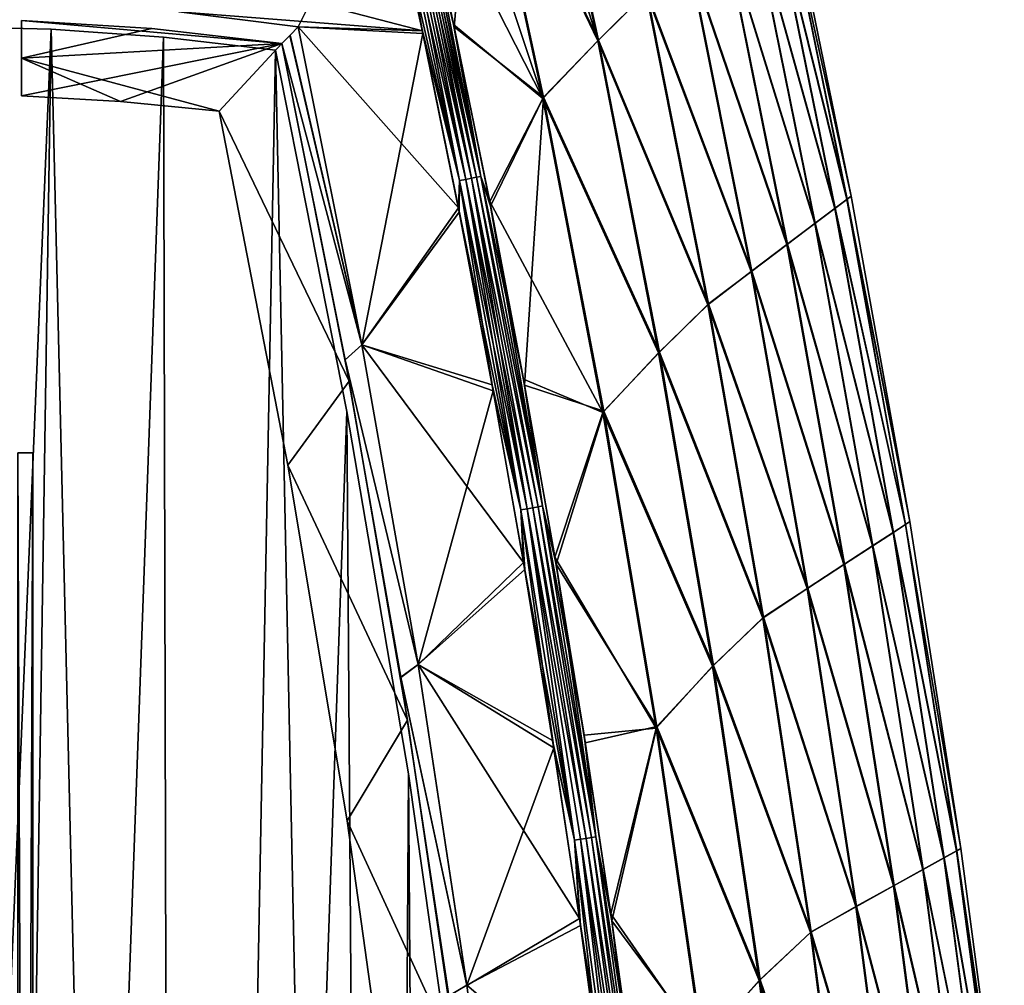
# Model space of a CAD drawing. Header units: millimetres. Extents: x -101 to 102, y -40 to 284.
# Tile 175 of 183: x 67 to 93, y 185 to 210. Entities that reach past the tile are written whole.
import ezdxf

# ---------------------------------------------------------------- set-up
doc = ezdxf.new("R2010")
doc.units = ezdxf.units.MM
doc.header["$LTSCALE"] = 65.185185
for name, color, linetype in [('12', 7, 'CONTINUOUS'), ('13', 7, 'CONTINUOUS'), ('14', 7, 'CONTINUOUS'), ('25', 7, 'CONTINUOUS'), ('35', 7, 'CONTINUOUS'), ('36', 7, 'CONTINUOUS'), ('38', 7, 'CONTINUOUS'), ('39', 7, 'CONTINUOUS'), ('42', 7, 'CONTINUOUS'), ('44', 7, 'CONTINUOUS'), ('45', 7, 'CONTINUOUS'), ('46', 7, 'CONTINUOUS'), ('79', 7, 'CONTINUOUS')]:
    doc.layers.add(name, color=color, linetype=linetype)

msp = doc.modelspace()

# ---------------------------------------------------------------- linework, layer by layer
at = {"layer": '12', "color": 7, "linetype": 'Continuous'}
for points in [[(67.109, 97, 34.969), (67.5, 97, 35), (67.109, 199, 34.969), (67.109, 97, 34.969)], [(67.109, 199, 34.969), (67.5, 97, 35), (67.5, 199, 35), (67.109, 199, 34.969)]]:
    msp.add_3dface(points, dxfattribs=at)
at = {"layer": '13', "color": 7, "linetype": 'Continuous'}
for points in [[(67.5, 199, -35), (67.5, 97, -35), (67.109, 97, -34.969), (67.5, 199, -35)], [(67.109, 199, -34.969), (67.5, 199, -35), (67.109, 97, -34.969), (67.109, 199, -34.969)]]:
    msp.add_3dface(points, dxfattribs=at)
at = {"layer": '14', "color": 7, "linetype": 'Continuous'}
for points in [[(65, 210.306, -36.5), (67.99, 210.236, -36.5), (65, 139.5, -36.5), (65, 210.306, -36.5)], [(67.99, 210.236, -36.5), (65.788, 67.222, -36.5), (65, 139.5, -36.5), (67.99, 210.236, -36.5)], [(70.973, 210.026, -36.5), (65.788, 67.222, -36.5), (67.99, 210.236, -36.5), (70.973, 210.026, -36.5)], [(71.316, 70.482, -36.5), (65.788, 67.222, -36.5), (70.973, 210.026, -36.5), (71.316, 70.482, -36.5)], [(73.943, 209.677, -36.5), (71.316, 70.482, -36.5), (70.973, 210.026, -36.5), (73.943, 209.677, -36.5)], [(75.834, 200.102, -36.5), (71.316, 70.482, -36.5), (73.943, 209.677, -36.5), (75.834, 200.102, -36.5)], [(76.724, 73.945, -36.5), (71.316, 70.482, -36.5), (75.834, 200.102, -36.5), (76.724, 73.945, -36.5)], [(77.466, 190.489, -36.5), (76.724, 73.945, -36.5), (75.834, 200.102, -36.5), (77.466, 190.489, -36.5)], [(78.221, 83.589, -36.5), (76.724, 73.945, -36.5), (77.466, 190.489, -36.5), (78.221, 83.589, -36.5)], [(78.84, 180.835, -36.5), (78.221, 83.589, -36.5), (77.466, 190.489, -36.5), (78.84, 180.835, -36.5)]]:
    msp.add_3dface(points, dxfattribs=at)
at = {"layer": '25', "color": 7, "linetype": 'Continuous'}
for points in [[(82.508, 209.947, 28.411), (80.694, 218.182, 28.432), (79.257, 216.718, 32.214), (82.508, 209.947, 28.411)], [(80.676, 218.165, -28.483), (82.485, 209.93, -28.473), (80.104, 217.585, -30.054), (80.676, 218.165, -28.483)], [(80.676, 218.165, -28.483), (83.769, 211.201, -24.585), (82.485, 209.93, -28.473), (80.676, 218.165, -28.483)], [(80.694, 218.182, 28.432), (82.508, 209.947, 28.411), (83.788, 211.224, 24.522), (80.694, 218.182, 28.432)], [(80.104, 217.585, -30.054), (82.485, 209.93, -28.473), (79.334, 216.797, -32.026), (80.104, 217.585, -30.054)], [(82.485, 209.93, -28.473), (79.236, 216.697, -32.265), (79.334, 216.797, -32.026), (82.485, 209.93, -28.473)], [(77.644, 215.052, 35.892), (78.678, 210.296, 35.893), (79.257, 216.718, 32.214), (77.644, 215.052, 35.892)], [(79.236, 216.697, -32.265), (81.026, 208.401, -32.267), (78.514, 215.953, -33.972), (79.236, 216.697, -32.265)], [(79.257, 216.718, 32.214), (78.678, 210.296, 35.893), (81.05, 208.431, 32.207), (79.257, 216.718, 32.214)], [(81.026, 208.401, -32.267), (79.236, 216.697, -32.265), (82.485, 209.93, -28.473), (81.026, 208.401, -32.267)], [(82.508, 209.947, 28.411), (79.257, 216.718, 32.214), (81.05, 208.431, 32.207), (82.508, 209.947, 28.411)], [(78.514, 215.953, -33.972), (81.026, 208.401, -32.267), (77.644, 215.052, -35.892), (78.514, 215.953, -33.972)], [(77.644, 215.052, -35.892), (81.026, 208.401, -32.267), (78.664, 210.363, -35.893), (77.644, 215.052, -35.892)], [(87.344, 214.307, -4.205), (89.097, 205.723, -4.205), (87.033, 214.041, -8.362), (87.344, 214.307, -4.205)], [(89.1, 205.729, 4.138), (87.346, 214.313, 4.138), (87.04, 214.046, 8.296), (89.1, 205.729, 4.138)], [(87.447, 214.403, -0.033), (89.204, 205.809, -0.033), (87.344, 214.307, -4.205), (87.447, 214.403, -0.033)], [(87.344, 214.307, -4.205), (89.204, 205.809, -0.033), (89.097, 205.723, -4.205), (87.344, 214.307, -4.205)], [(87.447, 214.403, -0.033), (87.346, 214.313, 4.138), (89.204, 205.809, -0.033), (87.447, 214.403, -0.033)], [(87.346, 214.313, 4.138), (89.1, 205.729, 4.138), (89.204, 205.809, -0.033), (87.346, 214.313, 4.138)], [(87.033, 214.041, -8.362), (88.777, 205.484, -8.362), (86.52, 213.594, -12.492), (87.033, 214.041, -8.362)], [(87.04, 214.046, 8.296), (86.529, 213.603, 12.427), (88.784, 205.488, 8.296), (87.04, 214.046, 8.296)], [(87.033, 214.041, -8.362), (89.097, 205.723, -4.205), (88.777, 205.484, -8.362), (87.033, 214.041, -8.362)], [(89.1, 205.729, 4.138), (87.04, 214.046, 8.296), (88.784, 205.488, 8.296), (89.1, 205.729, 4.138)], [(86.52, 213.594, -12.492), (88.247, 205.082, -12.492), (85.802, 212.976, -16.582), (86.52, 213.594, -12.492)], [(86.529, 213.603, 12.427), (85.815, 212.985, 16.517), (88.257, 205.09, 12.427), (86.529, 213.603, 12.427)], [(86.52, 213.594, -12.492), (88.777, 205.484, -8.362), (88.247, 205.082, -12.492), (86.52, 213.594, -12.492)], [(86.529, 213.603, 12.427), (88.257, 205.09, 12.427), (88.784, 205.488, 8.296), (86.529, 213.603, 12.427)], [(85.802, 212.976, -16.582), (87.506, 204.526, -16.582), (84.883, 212.183, -20.617), (85.802, 212.976, -16.582)], [(85.815, 212.985, 16.517), (84.901, 212.189, 20.553), (87.52, 204.534, 16.517), (85.815, 212.985, 16.517)], [(85.802, 212.976, -16.582), (88.247, 205.082, -12.492), (87.506, 204.526, -16.582), (85.802, 212.976, -16.582)], [(85.815, 212.985, 16.517), (87.52, 204.534, 16.517), (88.257, 205.09, 12.427), (85.815, 212.985, 16.517)], [(83.769, 211.201, -24.585), (84.883, 212.183, -20.617), (86.558, 203.813, -20.617), (83.769, 211.201, -24.585)], [(84.901, 212.189, 20.553), (83.788, 211.224, 24.522), (86.577, 203.818, 20.553), (84.901, 212.189, 20.553)], [(84.883, 212.183, -20.617), (87.506, 204.526, -16.582), (86.558, 203.813, -20.617), (84.883, 212.183, -20.617)], [(84.901, 212.189, 20.553), (86.577, 203.818, 20.553), (87.52, 204.534, 16.517), (84.901, 212.189, 20.553)], [(83.769, 211.201, -24.585), (85.409, 202.929, -24.585), (82.485, 209.93, -28.473), (83.769, 211.201, -24.585)], [(83.788, 211.224, 24.522), (82.508, 209.947, 28.411), (85.428, 202.95, 24.522), (83.788, 211.224, 24.522)], [(85.409, 202.929, -24.585), (83.769, 211.201, -24.585), (86.558, 203.813, -20.617), (85.409, 202.929, -24.585)], [(83.788, 211.224, 24.522), (85.428, 202.95, 24.522), (86.577, 203.818, 20.553), (83.788, 211.224, 24.522)], [(78.664, 210.363, -35.893), (81.026, 208.401, -32.267), (79.621, 205.664, -35.893), (78.664, 210.363, -35.893)], [(78.678, 210.296, 35.893), (79.645, 205.544, 35.893), (81.05, 208.431, 32.207), (78.678, 210.296, 35.893)], [(81.026, 208.401, -32.267), (82.485, 209.93, -28.473), (84.102, 201.656, -28.473), (81.026, 208.401, -32.267)], [(84.125, 201.672, 28.411), (82.508, 209.947, 28.411), (81.05, 208.431, 32.207), (84.125, 201.672, 28.411)], [(82.485, 209.93, -28.473), (85.409, 202.929, -24.585), (84.102, 201.656, -28.473), (82.485, 209.93, -28.473)], [(82.508, 209.947, 28.411), (84.125, 201.672, 28.411), (85.428, 202.95, 24.522), (82.508, 209.947, 28.411)], [(79.645, 205.544, 35.893), (80.547, 200.795, 35.893), (81.05, 208.431, 32.207), (79.645, 205.544, 35.893)], [(81.05, 208.431, 32.207), (80.547, 200.795, 35.893), (82.649, 200.104, 32.207), (81.05, 208.431, 32.207)], [(84.125, 201.672, 28.411), (81.05, 208.431, 32.207), (82.649, 200.104, 32.207), (84.125, 201.672, 28.411)], [(81.026, 208.401, -32.267), (82.625, 200.069, -32.267), (79.621, 205.664, -35.893), (81.026, 208.401, -32.267)], [(82.625, 200.069, -32.267), (81.026, 208.401, -32.267), (84.102, 201.656, -28.473), (82.625, 200.069, -32.267)], [(89.204, 205.809, -0.033), (90.76, 197.177, -0.033), (89.097, 205.723, -4.205), (89.204, 205.809, -0.033)], [(89.204, 205.809, -0.033), (89.1, 205.729, 4.138), (90.76, 197.177, -0.033), (89.204, 205.809, -0.033)], [(79.621, 205.664, -35.893), (82.625, 200.069, -32.267), (80.517, 200.955, -35.893), (79.621, 205.664, -35.893)], [(89.097, 205.723, -4.205), (90.65, 197.101, -4.205), (88.777, 205.484, -8.362), (89.097, 205.723, -4.205)], [(90.653, 197.106, 4.138), (89.1, 205.729, 4.138), (88.784, 205.488, 8.296), (90.653, 197.106, 4.138)], [(89.097, 205.723, -4.205), (90.76, 197.177, -0.033), (90.65, 197.101, -4.205), (89.097, 205.723, -4.205)], [(89.1, 205.729, 4.138), (90.653, 197.106, 4.138), (90.76, 197.177, -0.033), (89.1, 205.729, 4.138)], [(88.777, 205.484, -8.362), (90.322, 196.889, -8.362), (88.247, 205.082, -12.492), (88.777, 205.484, -8.362)], [(88.784, 205.488, 8.296), (88.257, 205.09, 12.427), (90.329, 196.893, 8.296), (88.784, 205.488, 8.296)], [(88.777, 205.484, -8.362), (90.65, 197.101, -4.205), (90.322, 196.889, -8.362), (88.777, 205.484, -8.362)], [(90.653, 197.106, 4.138), (88.784, 205.488, 8.296), (90.329, 196.893, 8.296), (90.653, 197.106, 4.138)], [(88.247, 205.082, -12.492), (89.777, 196.532, -12.492), (87.506, 204.526, -16.582), (88.247, 205.082, -12.492)], [(88.257, 205.09, 12.427), (87.52, 204.534, 16.517), (89.787, 196.539, 12.427), (88.257, 205.09, 12.427)], [(88.247, 205.082, -12.492), (90.322, 196.889, -8.362), (89.777, 196.532, -12.492), (88.247, 205.082, -12.492)], [(88.257, 205.09, 12.427), (89.787, 196.539, 12.427), (90.329, 196.893, 8.296), (88.257, 205.09, 12.427)], [(87.506, 204.526, -16.582), (89.016, 196.039, -16.582), (86.558, 203.813, -20.617), (87.506, 204.526, -16.582)], [(87.52, 204.534, 16.517), (86.577, 203.818, 20.553), (89.03, 196.046, 16.517), (87.52, 204.534, 16.517)], [(87.506, 204.526, -16.582), (89.777, 196.532, -12.492), (89.016, 196.039, -16.582), (87.506, 204.526, -16.582)], [(87.52, 204.534, 16.517), (89.03, 196.046, 16.517), (89.787, 196.539, 12.427), (87.52, 204.534, 16.517)], [(85.409, 202.929, -24.585), (86.558, 203.813, -20.617), (88.042, 195.407, -20.617), (85.409, 202.929, -24.585)], [(86.577, 203.818, 20.553), (85.428, 202.95, 24.522), (88.061, 195.411, 20.553), (86.577, 203.818, 20.553)], [(86.558, 203.813, -20.617), (89.016, 196.039, -16.582), (88.042, 195.407, -20.617), (86.558, 203.813, -20.617)], [(86.577, 203.818, 20.553), (88.061, 195.411, 20.553), (89.03, 196.046, 16.517), (86.577, 203.818, 20.553)], [(85.409, 202.929, -24.585), (86.861, 194.622, -24.585), (84.102, 201.656, -28.473), (85.409, 202.929, -24.585)], [(85.428, 202.95, 24.522), (84.125, 201.672, 28.411), (86.881, 194.641, 24.522), (85.428, 202.95, 24.522)], [(86.861, 194.622, -24.585), (85.409, 202.929, -24.585), (88.042, 195.407, -20.617), (86.861, 194.622, -24.585)], [(85.428, 202.95, 24.522), (86.881, 194.641, 24.522), (88.061, 195.411, 20.553), (85.428, 202.95, 24.522)], [(82.625, 200.069, -32.267), (84.102, 201.656, -28.473), (85.531, 193.349, -28.473), (82.625, 200.069, -32.267)], [(85.555, 193.363, 28.411), (84.125, 201.672, 28.411), (82.649, 200.104, 32.207), (85.555, 193.363, 28.411)], [(84.102, 201.656, -28.473), (86.861, 194.622, -24.585), (85.531, 193.349, -28.473), (84.102, 201.656, -28.473)], [(84.125, 201.672, 28.411), (85.555, 193.363, 28.411), (86.881, 194.641, 24.522), (84.125, 201.672, 28.411)], [(80.517, 200.955, -35.893), (82.625, 200.069, -32.267), (81.352, 196.237, -35.893), (80.517, 200.955, -35.893)], [(80.547, 200.795, 35.893), (81.383, 196.051, 35.893), (82.649, 200.104, 32.207), (80.547, 200.795, 35.893)], [(82.625, 200.069, -32.267), (84.033, 191.703, -32.267), (81.352, 196.237, -35.893), (82.625, 200.069, -32.267)], [(82.649, 200.104, 32.207), (81.383, 196.051, 35.893), (84.056, 191.743, 32.207), (82.649, 200.104, 32.207)], [(84.033, 191.703, -32.267), (82.625, 200.069, -32.267), (85.531, 193.349, -28.473), (84.033, 191.703, -32.267)], [(85.555, 193.363, 28.411), (82.649, 200.104, 32.207), (84.056, 191.743, 32.207), (85.555, 193.363, 28.411)], [(90.76, 197.177, -0.033), (92.116, 188.512, -0.033), (90.65, 197.101, -4.205), (90.76, 197.177, -0.033)], [(90.76, 197.177, -0.033), (90.653, 197.106, 4.138), (92.116, 188.512, -0.033), (90.76, 197.177, -0.033)], [(90.65, 197.101, -4.205), (92.003, 188.445, -4.205), (90.322, 196.889, -8.362), (90.65, 197.101, -4.205)], [(92.007, 188.449, 4.138), (90.653, 197.106, 4.138), (90.329, 196.893, 8.296), (92.007, 188.449, 4.138)], [(90.65, 197.101, -4.205), (92.116, 188.512, -0.033), (92.003, 188.445, -4.205), (90.65, 197.101, -4.205)], [(90.653, 197.106, 4.138), (92.007, 188.449, 4.138), (92.116, 188.512, -0.033), (90.653, 197.106, 4.138)], [(90.322, 196.889, -8.362), (91.667, 188.26, -8.362), (89.777, 196.532, -12.492), (90.322, 196.889, -8.362)], [(90.329, 196.893, 8.296), (89.787, 196.539, 12.427), (91.674, 188.263, 8.296), (90.329, 196.893, 8.296)], [(90.322, 196.889, -8.362), (92.003, 188.445, -4.205), (91.667, 188.26, -8.362), (90.322, 196.889, -8.362)], [(92.007, 188.449, 4.138), (90.329, 196.893, 8.296), (91.674, 188.263, 8.296), (92.007, 188.449, 4.138)], [(89.777, 196.532, -12.492), (91.109, 187.949, -12.492), (89.016, 196.039, -16.582), (89.777, 196.532, -12.492)], [(89.787, 196.539, 12.427), (89.03, 196.046, 16.517), (91.12, 187.955, 12.427), (89.787, 196.539, 12.427)], [(89.777, 196.532, -12.492), (91.667, 188.26, -8.362), (91.109, 187.949, -12.492), (89.777, 196.532, -12.492)], [(89.787, 196.539, 12.427), (91.12, 187.955, 12.427), (91.674, 188.263, 8.296), (89.787, 196.539, 12.427)], [(81.352, 196.237, -35.893), (84.033, 191.703, -32.267), (82.124, 191.512, -35.893), (81.352, 196.237, -35.893)], [(81.383, 196.051, 35.893), (82.155, 191.315, 35.893), (84.056, 191.743, 32.207), (81.383, 196.051, 35.893)], [(89.016, 196.039, -16.582), (90.331, 187.52, -16.582), (88.042, 195.407, -20.617), (89.016, 196.039, -16.582)], [(89.03, 196.046, 16.517), (88.061, 195.411, 20.553), (90.345, 187.526, 16.517), (89.03, 196.046, 16.517)], [(89.016, 196.039, -16.582), (91.109, 187.949, -12.492), (90.331, 187.52, -16.582), (89.016, 196.039, -16.582)], [(89.03, 196.046, 16.517), (90.345, 187.526, 16.517), (91.12, 187.955, 12.427), (89.03, 196.046, 16.517)], [(86.861, 194.622, -24.585), (88.042, 195.407, -20.617), (89.335, 186.969, -20.617), (86.861, 194.622, -24.585)], [(88.061, 195.411, 20.553), (86.881, 194.641, 24.522), (89.353, 186.972, 20.553), (88.061, 195.411, 20.553)], [(88.042, 195.407, -20.617), (90.331, 187.52, -16.582), (89.335, 186.969, -20.617), (88.042, 195.407, -20.617)], [(88.061, 195.411, 20.553), (89.353, 186.972, 20.553), (90.345, 187.526, 16.517), (88.061, 195.411, 20.553)], [(86.861, 194.622, -24.585), (88.126, 186.284, -24.585), (85.531, 193.349, -28.473), (86.861, 194.622, -24.585)], [(86.881, 194.641, 24.522), (85.555, 193.363, 28.411), (88.146, 186.301, 24.522), (86.881, 194.641, 24.522)], [(88.126, 186.284, -24.585), (86.861, 194.622, -24.585), (89.335, 186.969, -20.617), (88.126, 186.284, -24.585)], [(86.881, 194.641, 24.522), (88.146, 186.301, 24.522), (89.353, 186.972, 20.553), (86.881, 194.641, 24.522)], [(84.033, 191.703, -32.267), (85.531, 193.349, -28.473), (86.771, 185.01, -28.473), (84.033, 191.703, -32.267)], [(86.795, 185.024, 28.411), (85.555, 193.363, 28.411), (84.056, 191.743, 32.207), (86.795, 185.024, 28.411)], [(85.531, 193.349, -28.473), (88.126, 186.284, -24.585), (86.771, 185.01, -28.473), (85.531, 193.349, -28.473)], [(85.555, 193.363, 28.411), (86.795, 185.024, 28.411), (88.146, 186.301, 24.522), (85.555, 193.363, 28.411)], [(82.124, 191.512, -35.893), (84.033, 191.703, -32.267), (82.835, 186.777, -35.894), (82.124, 191.512, -35.893)], [(82.155, 191.315, 35.893), (82.861, 186.592, 35.894), (84.056, 191.743, 32.207), (82.155, 191.315, 35.893)], [(84.033, 191.703, -32.267), (85.248, 183.306, -32.267), (82.835, 186.777, -35.894), (84.033, 191.703, -32.267)], [(84.056, 191.743, 32.207), (82.861, 186.592, 35.894), (85.272, 183.352, 32.207), (84.056, 191.743, 32.207)], [(85.248, 183.306, -32.267), (84.033, 191.703, -32.267), (86.771, 185.01, -28.473), (85.248, 183.306, -32.267)], [(86.795, 185.024, 28.411), (84.056, 191.743, 32.207), (85.272, 183.352, 32.207), (86.795, 185.024, 28.411)], [(92.003, 188.445, -4.205), (93.155, 179.759, -4.205), (91.667, 188.26, -8.362), (92.003, 188.445, -4.205)], [(93.158, 179.763, 4.138), (92.007, 188.449, 4.138), (91.674, 188.263, 8.296), (93.158, 179.763, 4.138)], [(92.116, 188.512, -0.033), (93.27, 179.817, -0.033), (92.003, 188.445, -4.205), (92.116, 188.512, -0.033)], [(92.003, 188.445, -4.205), (93.27, 179.817, -0.033), (93.155, 179.759, -4.205), (92.003, 188.445, -4.205)], [(92.116, 188.512, -0.033), (92.007, 188.449, 4.138), (93.27, 179.817, -0.033), (92.116, 188.512, -0.033)], [(92.007, 188.449, 4.138), (93.158, 179.763, 4.138), (93.27, 179.817, -0.033), (92.007, 188.449, 4.138)], [(91.667, 188.26, -8.362), (92.812, 179.603, -8.362), (91.109, 187.949, -12.492), (91.667, 188.26, -8.362)], [(91.674, 188.263, 8.296), (91.12, 187.955, 12.427), (92.819, 179.605, 8.296), (91.674, 188.263, 8.296)], [(91.667, 188.26, -8.362), (93.155, 179.759, -4.205), (92.812, 179.603, -8.362), (91.667, 188.26, -8.362)], [(93.158, 179.763, 4.138), (91.674, 188.263, 8.296), (92.819, 179.605, 8.296), (93.158, 179.763, 4.138)], [(91.109, 187.949, -12.492), (92.243, 179.338, -12.492), (90.331, 187.52, -16.582), (91.109, 187.949, -12.492)], [(91.12, 187.955, 12.427), (90.345, 187.526, 16.517), (92.254, 179.343, 12.427), (91.12, 187.955, 12.427)], [(91.109, 187.949, -12.492), (92.812, 179.603, -8.362), (92.243, 179.338, -12.492), (91.109, 187.949, -12.492)], [(91.12, 187.955, 12.427), (92.254, 179.343, 12.427), (92.819, 179.605, 8.296), (91.12, 187.955, 12.427)], [(90.331, 187.52, -16.582), (91.449, 178.973, -16.582), (89.335, 186.969, -20.617), (90.331, 187.52, -16.582)], [(90.345, 187.526, 16.517), (89.353, 186.972, 20.553), (91.464, 178.978, 16.517), (90.345, 187.526, 16.517)], [(90.331, 187.52, -16.582), (92.243, 179.338, -12.492), (91.449, 178.973, -16.582), (90.331, 187.52, -16.582)], [(90.345, 187.526, 16.517), (91.464, 178.978, 16.517), (92.254, 179.343, 12.427), (90.345, 187.526, 16.517)], [(82.835, 186.777, -35.894), (85.248, 183.306, -32.267), (83.484, 182.034, -35.894), (82.835, 186.777, -35.894)], [(88.126, 186.284, -24.585), (89.335, 186.969, -20.617), (90.434, 178.505, -20.617), (88.126, 186.284, -24.585)], [(89.353, 186.972, 20.553), (88.146, 186.301, 24.522), (90.453, 178.506, 20.553), (89.353, 186.972, 20.553)], [(89.335, 186.969, -20.617), (91.449, 178.973, -16.582), (90.434, 178.505, -20.617), (89.335, 186.969, -20.617)], [(89.353, 186.972, 20.553), (90.453, 178.506, 20.553), (91.464, 178.978, 16.517), (89.353, 186.972, 20.553)], [(82.861, 186.592, 35.894), (83.505, 181.874, 35.894), (85.272, 183.352, 32.207), (82.861, 186.592, 35.894)], [(88.126, 186.284, -24.585), (89.201, 177.921, -24.585), (86.771, 185.01, -28.473), (88.126, 186.284, -24.585)], [(88.146, 186.301, 24.522), (86.795, 185.024, 28.411), (89.222, 177.935, 24.522), (88.146, 186.301, 24.522)], [(89.201, 177.921, -24.585), (88.126, 186.284, -24.585), (90.434, 178.505, -20.617), (89.201, 177.921, -24.585)], [(88.146, 186.301, 24.522), (89.222, 177.935, 24.522), (90.453, 178.506, 20.553), (88.146, 186.301, 24.522)], [(85.248, 183.306, -32.267), (86.771, 185.01, -28.473), (87.821, 176.646, -28.473), (85.248, 183.306, -32.267)], [(87.846, 176.659, 28.411), (86.795, 185.024, 28.411), (85.272, 183.352, 32.207), (87.846, 176.659, 28.411)], [(86.771, 185.01, -28.473), (89.201, 177.921, -24.585), (87.821, 176.646, -28.473), (86.771, 185.01, -28.473)], [(86.795, 185.024, 28.411), (87.846, 176.659, 28.411), (89.222, 177.935, 24.522), (86.795, 185.024, 28.411)]]:
    msp.add_3dface(points, dxfattribs=at)
at = {"layer": '35', "color": 7, "linetype": 'Continuous'}
for points in [[(77.838, 210.189, -36.401), (65, 213.533, -36.718), (76.821, 214.867, -36.4), (77.838, 210.189, -36.401)], [(71.372, 210.695, -36.567), (65, 213.533, -36.718), (77.838, 210.189, -36.401), (71.372, 210.695, -36.567)], [(74.54, 210.302, -36.486), (71.372, 210.695, -36.567), (77.838, 210.189, -36.401), (74.54, 210.302, -36.486)], [(76.233, 201.865, -36.486), (74.54, 210.302, -36.486), (78.794, 205.5, -36.401), (76.233, 201.865, -36.486)], [(78.794, 205.5, -36.401), (74.54, 210.302, -36.486), (77.838, 210.189, -36.401), (78.794, 205.5, -36.401)], [(79.688, 200.801, -36.401), (76.233, 201.865, -36.486), (78.794, 205.5, -36.401), (79.688, 200.801, -36.401)], [(77.725, 193.389, -36.486), (76.233, 201.865, -36.486), (80.52, 196.094, -36.401), (77.725, 193.389, -36.486)], [(80.52, 196.094, -36.401), (76.233, 201.865, -36.486), (79.688, 200.801, -36.401), (80.52, 196.094, -36.401)], [(81.29, 191.378, -36.401), (77.725, 193.389, -36.486), (80.52, 196.094, -36.401), (81.29, 191.378, -36.401)], [(79.016, 184.88, -36.486), (77.725, 193.389, -36.486), (81.999, 186.653, -36.402), (79.016, 184.88, -36.486)], [(81.999, 186.653, -36.402), (77.725, 193.389, -36.486), (81.29, 191.378, -36.401), (81.999, 186.653, -36.402)], [(82.646, 181.92, -36.402), (79.016, 184.88, -36.486), (81.999, 186.653, -36.402), (82.646, 181.92, -36.402)]]:
    msp.add_3dface(points, dxfattribs=at)
at = {"layer": '36', "color": 7, "linetype": 'Continuous'}
for points in [[(74.54, 210.302, 36.486), (76.821, 214.867, 36.4), (71.372, 210.695, 36.567), (74.54, 210.302, 36.486)], [(77.85, 210.123, 36.401), (76.821, 214.867, 36.4), (74.54, 210.302, 36.486), (77.85, 210.123, 36.401)], [(76.233, 201.866, 36.486), (77.85, 210.123, 36.401), (74.54, 210.302, 36.486), (76.233, 201.866, 36.486)], [(78.814, 205.381, 36.401), (77.85, 210.123, 36.401), (76.233, 201.866, 36.486), (78.814, 205.381, 36.401)], [(79.715, 200.642, 36.401), (78.814, 205.381, 36.401), (76.233, 201.866, 36.486), (79.715, 200.642, 36.401)], [(77.725, 193.392, 36.486), (79.715, 200.642, 36.401), (76.233, 201.866, 36.486), (77.725, 193.392, 36.486)], [(80.551, 195.909, 36.401), (79.715, 200.642, 36.401), (77.725, 193.392, 36.486), (80.551, 195.909, 36.401)], [(81.322, 191.183, 36.401), (80.551, 195.909, 36.401), (77.725, 193.392, 36.486), (81.322, 191.183, 36.401)], [(79.016, 184.885, 36.486), (81.322, 191.183, 36.401), (77.725, 193.392, 36.486), (79.016, 184.885, 36.486)], [(82.027, 186.471, 36.402), (81.322, 191.183, 36.401), (79.016, 184.885, 36.486), (82.027, 186.471, 36.402)], [(82.668, 181.764, 36.402), (82.027, 186.471, 36.402), (79.016, 184.885, 36.486), (82.668, 181.764, 36.402)], [(80.106, 176.35, 36.486), (82.668, 181.764, 36.402), (79.016, 184.885, 36.486), (80.106, 176.35, 36.486)]]:
    msp.add_3dface(points, dxfattribs=at)
at = {"layer": '38', "color": 7, "linetype": 'Continuous'}
for points in [[(76.233, 201.866, 36.486), (74.54, 210.302, 36.486), (74.324, 210.071, 36.234), (76.233, 201.866, 36.486)], [(74.11, 209.855, 35.986), (76.233, 201.866, 36.486), (74.324, 210.071, 36.234), (74.11, 209.855, 35.986)], [(75.784, 201.472, 35.986), (76.233, 201.866, 36.486), (74.11, 209.855, 35.986), (75.784, 201.472, 35.986)], [(77.725, 193.392, 36.486), (76.233, 201.866, 36.486), (75.784, 201.472, 35.986), (77.725, 193.392, 36.486)], [(77.26, 193.051, 35.986), (77.725, 193.392, 36.486), (75.784, 201.472, 35.986), (77.26, 193.051, 35.986)], [(79.016, 184.885, 36.486), (77.725, 193.392, 36.486), (77.26, 193.051, 35.986), (79.016, 184.885, 36.486)], [(78.538, 184.599, 35.986), (79.016, 184.885, 36.486), (77.26, 193.051, 35.986), (78.538, 184.599, 35.986)], [(80.106, 176.35, 36.486), (79.016, 184.885, 36.486), (78.538, 184.599, 35.986), (80.106, 176.35, 36.486)]]:
    msp.add_3dface(points, dxfattribs=at)
at = {"layer": '39', "color": 7, "linetype": 'Continuous'}
for points in [[(74.54, 210.302, -36.486), (76.233, 201.865, -36.486), (74.326, 210.073, -36.236), (74.54, 210.302, -36.486)], [(76.233, 201.865, -36.486), (74.11, 209.855, -35.986), (74.326, 210.073, -36.236), (76.233, 201.865, -36.486)], [(74.11, 209.855, -35.986), (76.233, 201.865, -36.486), (75.784, 201.47, -35.986), (74.11, 209.855, -35.986)], [(76.233, 201.865, -36.486), (77.725, 193.389, -36.486), (75.784, 201.47, -35.986), (76.233, 201.865, -36.486)], [(75.784, 201.47, -35.986), (77.725, 193.389, -36.486), (77.26, 193.048, -35.986), (75.784, 201.47, -35.986)], [(77.725, 193.389, -36.486), (79.016, 184.88, -36.486), (77.26, 193.048, -35.986), (77.725, 193.389, -36.486)], [(77.26, 193.048, -35.986), (79.016, 184.88, -36.486), (78.538, 184.593, -35.986), (77.26, 193.048, -35.986)]]:
    msp.add_3dface(points, dxfattribs=at)
at = {"layer": '42', "color": 7, "linetype": 'Continuous'}
for points in [[(77.147, 214.94, -36.333), (78.986, 206.252, -36.334), (76.986, 214.904, -36.381), (77.147, 214.94, -36.333)], [(77.298, 214.974, -36.257), (79.137, 206.282, -36.258), (77.147, 214.94, -36.333), (77.298, 214.974, -36.257)], [(77.147, 214.94, -36.333), (79.137, 206.282, -36.258), (78.986, 206.252, -36.334), (77.147, 214.94, -36.333)], [(77.433, 215.005, -36.157), (79.273, 206.31, -36.157), (77.298, 214.974, -36.257), (77.433, 215.005, -36.157)], [(77.298, 214.974, -36.257), (79.273, 206.31, -36.157), (79.137, 206.282, -36.258), (77.298, 214.974, -36.257)], [(77.55, 215.031, -36.033), (79.39, 206.333, -36.034), (77.433, 215.005, -36.157), (77.55, 215.031, -36.033)], [(77.433, 215.005, -36.157), (79.39, 206.333, -36.034), (79.273, 206.31, -36.157), (77.433, 215.005, -36.157)], [(77.644, 215.052, -35.892), (78.664, 210.363, -35.893), (77.55, 215.031, -36.033), (77.644, 215.052, -35.892)], [(77.55, 215.031, -36.033), (78.664, 210.363, -35.893), (79.39, 206.333, -36.034), (77.55, 215.031, -36.033)], [(76.821, 214.867, -36.4), (76.986, 214.904, -36.381), (78.824, 206.22, -36.382), (76.821, 214.867, -36.4)], [(77.838, 210.189, -36.401), (76.821, 214.867, -36.4), (78.824, 206.22, -36.382), (77.838, 210.189, -36.401)], [(76.986, 214.904, -36.381), (78.986, 206.252, -36.334), (78.824, 206.22, -36.382), (76.986, 214.904, -36.381)], [(78.664, 210.363, -35.893), (79.621, 205.664, -35.893), (79.39, 206.333, -36.034), (78.664, 210.363, -35.893)], [(78.794, 205.5, -36.401), (77.838, 210.189, -36.401), (78.824, 206.22, -36.382), (78.794, 205.5, -36.401)], [(79.39, 206.333, -36.034), (81.02, 197.593, -36.035), (79.273, 206.31, -36.157), (79.39, 206.333, -36.034)], [(79.621, 205.664, -35.893), (80.517, 200.955, -35.893), (79.39, 206.333, -36.034), (79.621, 205.664, -35.893)], [(79.39, 206.333, -36.034), (80.517, 200.955, -35.893), (81.02, 197.593, -36.035), (79.39, 206.333, -36.034)], [(78.794, 205.5, -36.401), (78.824, 206.22, -36.382), (80.451, 197.493, -36.382), (78.794, 205.5, -36.401)], [(78.986, 206.252, -36.334), (80.614, 197.521, -36.334), (78.824, 206.22, -36.382), (78.986, 206.252, -36.334)], [(78.824, 206.22, -36.382), (80.614, 197.521, -36.334), (80.451, 197.493, -36.382), (78.824, 206.22, -36.382)], [(79.137, 206.282, -36.258), (80.766, 197.548, -36.258), (78.986, 206.252, -36.334), (79.137, 206.282, -36.258)], [(78.986, 206.252, -36.334), (80.766, 197.548, -36.258), (80.614, 197.521, -36.334), (78.986, 206.252, -36.334)], [(79.273, 206.31, -36.157), (80.902, 197.572, -36.158), (79.137, 206.282, -36.258), (79.273, 206.31, -36.157)], [(79.137, 206.282, -36.258), (80.902, 197.572, -36.158), (80.766, 197.548, -36.258), (79.137, 206.282, -36.258)], [(79.273, 206.31, -36.157), (81.02, 197.593, -36.035), (80.902, 197.572, -36.158), (79.273, 206.31, -36.157)], [(79.688, 200.801, -36.401), (78.794, 205.5, -36.401), (80.451, 197.493, -36.382), (79.688, 200.801, -36.401)], [(80.517, 200.955, -35.893), (81.352, 196.237, -35.893), (81.02, 197.593, -36.035), (80.517, 200.955, -35.893)], [(80.52, 196.094, -36.401), (79.688, 200.801, -36.401), (80.451, 197.493, -36.382), (80.52, 196.094, -36.401)], [(80.451, 197.493, -36.382), (80.614, 197.521, -36.334), (81.867, 188.73, -36.382), (80.451, 197.493, -36.382)], [(80.52, 196.094, -36.401), (80.451, 197.493, -36.382), (81.867, 188.73, -36.382), (80.52, 196.094, -36.401)], [(80.766, 197.548, -36.258), (82.183, 188.777, -36.259), (80.614, 197.521, -36.334), (80.766, 197.548, -36.258)], [(80.614, 197.521, -36.334), (82.183, 188.777, -36.259), (82.03, 188.754, -36.334), (80.614, 197.521, -36.334)], [(80.614, 197.521, -36.334), (82.03, 188.754, -36.334), (81.867, 188.73, -36.382), (80.614, 197.521, -36.334)], [(80.902, 197.572, -36.158), (82.32, 188.798, -36.158), (80.766, 197.548, -36.258), (80.902, 197.572, -36.158)], [(80.766, 197.548, -36.258), (82.32, 188.798, -36.158), (82.183, 188.777, -36.259), (80.766, 197.548, -36.258)], [(81.02, 197.593, -36.035), (82.439, 188.816, -36.035), (80.902, 197.572, -36.158), (81.02, 197.593, -36.035)], [(80.902, 197.572, -36.158), (82.439, 188.816, -36.035), (82.32, 188.798, -36.158), (80.902, 197.572, -36.158)], [(81.352, 196.237, -35.893), (82.124, 191.512, -35.893), (81.02, 197.593, -36.035), (81.352, 196.237, -35.893)], [(81.02, 197.593, -36.035), (82.124, 191.512, -35.893), (82.439, 188.816, -36.035), (81.02, 197.593, -36.035)], [(81.29, 191.378, -36.401), (80.52, 196.094, -36.401), (81.867, 188.73, -36.382), (81.29, 191.378, -36.401)], [(82.124, 191.512, -35.893), (82.835, 186.777, -35.894), (82.439, 188.816, -36.035), (82.124, 191.512, -35.893)], [(81.999, 186.653, -36.402), (81.29, 191.378, -36.401), (81.867, 188.73, -36.382), (81.999, 186.653, -36.402)], [(81.867, 188.73, -36.382), (82.03, 188.754, -36.334), (83.071, 179.935, -36.383), (81.867, 188.73, -36.382)], [(81.999, 186.653, -36.402), (81.867, 188.73, -36.382), (83.071, 179.935, -36.383), (81.999, 186.653, -36.402)], [(82.183, 188.777, -36.259), (83.388, 179.974, -36.259), (82.03, 188.754, -36.334), (82.183, 188.777, -36.259)], [(82.03, 188.754, -36.334), (83.388, 179.974, -36.259), (83.235, 179.955, -36.335), (82.03, 188.754, -36.334)], [(82.03, 188.754, -36.334), (83.235, 179.955, -36.335), (83.071, 179.935, -36.383), (82.03, 188.754, -36.334)], [(82.32, 188.798, -36.158), (83.526, 179.992, -36.158), (82.183, 188.777, -36.259), (82.32, 188.798, -36.158)], [(82.183, 188.777, -36.259), (83.526, 179.992, -36.158), (83.388, 179.974, -36.259), (82.183, 188.777, -36.259)], [(82.439, 188.816, -36.035), (83.644, 180.008, -36.035), (82.32, 188.798, -36.158), (82.439, 188.816, -36.035)], [(82.32, 188.798, -36.158), (83.644, 180.008, -36.035), (83.526, 179.992, -36.158), (82.32, 188.798, -36.158)], [(82.835, 186.777, -35.894), (83.484, 182.034, -35.894), (82.439, 188.816, -36.035), (82.835, 186.777, -35.894)], [(82.439, 188.816, -36.035), (83.484, 182.034, -35.894), (83.644, 180.008, -36.035), (82.439, 188.816, -36.035)], [(82.646, 181.92, -36.402), (81.999, 186.653, -36.402), (83.071, 179.935, -36.383), (82.646, 181.92, -36.402)]]:
    msp.add_3dface(points, dxfattribs=at)
at = {"layer": '44', "color": 7, "linetype": 'Continuous'}
for points in [[(76.986, 214.904, 36.381), (78.824, 206.22, 36.382), (77.147, 214.94, 36.333), (76.986, 214.904, 36.381)], [(77.298, 214.974, 36.257), (77.147, 214.94, 36.333), (78.986, 206.252, 36.334), (77.298, 214.974, 36.257)], [(77.147, 214.94, 36.333), (78.824, 206.22, 36.382), (78.986, 206.252, 36.334), (77.147, 214.94, 36.333)], [(77.433, 215.005, 36.157), (77.298, 214.974, 36.257), (79.137, 206.282, 36.258), (77.433, 215.005, 36.157)], [(79.137, 206.282, 36.258), (77.298, 214.974, 36.257), (78.986, 206.252, 36.334), (79.137, 206.282, 36.258)], [(77.55, 215.031, 36.033), (77.433, 215.005, 36.157), (79.273, 206.31, 36.157), (77.55, 215.031, 36.033)], [(79.273, 206.31, 36.157), (77.433, 215.005, 36.157), (79.137, 206.282, 36.258), (79.273, 206.31, 36.157)], [(79.39, 206.333, 36.034), (77.644, 215.052, 35.892), (77.55, 215.031, 36.033), (79.39, 206.333, 36.034)], [(79.39, 206.333, 36.034), (77.55, 215.031, 36.033), (79.273, 206.31, 36.157), (79.39, 206.333, 36.034)], [(78.678, 210.296, 35.893), (77.644, 215.052, 35.892), (79.39, 206.333, 36.034), (78.678, 210.296, 35.893)], [(76.821, 214.867, 36.4), (77.85, 210.123, 36.401), (76.986, 214.904, 36.381), (76.821, 214.867, 36.4)], [(76.986, 214.904, 36.381), (77.85, 210.123, 36.401), (78.824, 206.22, 36.382), (76.986, 214.904, 36.381)], [(79.645, 205.544, 35.893), (78.678, 210.296, 35.893), (79.39, 206.333, 36.034), (79.645, 205.544, 35.893)], [(77.85, 210.123, 36.401), (78.814, 205.381, 36.401), (78.824, 206.22, 36.382), (77.85, 210.123, 36.401)], [(81.02, 197.593, 36.035), (79.39, 206.333, 36.034), (79.273, 206.31, 36.157), (81.02, 197.593, 36.035)], [(81.02, 197.593, 36.035), (79.645, 205.544, 35.893), (79.39, 206.333, 36.034), (81.02, 197.593, 36.035)], [(78.814, 205.381, 36.401), (79.715, 200.642, 36.401), (78.824, 206.22, 36.382), (78.814, 205.381, 36.401)], [(78.824, 206.22, 36.382), (80.451, 197.493, 36.382), (78.986, 206.252, 36.334), (78.824, 206.22, 36.382)], [(78.824, 206.22, 36.382), (79.715, 200.642, 36.401), (80.451, 197.493, 36.382), (78.824, 206.22, 36.382)], [(80.614, 197.521, 36.334), (79.137, 206.282, 36.258), (78.986, 206.252, 36.334), (80.614, 197.521, 36.334)], [(80.451, 197.493, 36.382), (80.614, 197.521, 36.334), (78.986, 206.252, 36.334), (80.451, 197.493, 36.382)], [(80.902, 197.572, 36.158), (79.273, 206.31, 36.157), (79.137, 206.282, 36.258), (80.902, 197.572, 36.158)], [(80.766, 197.548, 36.258), (80.902, 197.572, 36.158), (79.137, 206.282, 36.258), (80.766, 197.548, 36.258)], [(80.766, 197.548, 36.258), (79.137, 206.282, 36.258), (80.614, 197.521, 36.334), (80.766, 197.548, 36.258)], [(80.902, 197.572, 36.158), (81.02, 197.593, 36.035), (79.273, 206.31, 36.157), (80.902, 197.572, 36.158)], [(80.547, 200.795, 35.893), (79.645, 205.544, 35.893), (81.02, 197.593, 36.035), (80.547, 200.795, 35.893)], [(79.715, 200.642, 36.401), (80.551, 195.909, 36.401), (80.451, 197.493, 36.382), (79.715, 200.642, 36.401)], [(81.383, 196.051, 35.893), (80.547, 200.795, 35.893), (81.02, 197.593, 36.035), (81.383, 196.051, 35.893)], [(80.451, 197.493, 36.382), (81.867, 188.73, 36.382), (80.614, 197.521, 36.334), (80.451, 197.493, 36.382)], [(80.551, 195.909, 36.401), (81.322, 191.183, 36.401), (80.451, 197.493, 36.382), (80.551, 195.909, 36.401)], [(80.451, 197.493, 36.382), (81.322, 191.183, 36.401), (81.867, 188.73, 36.382), (80.451, 197.493, 36.382)], [(82.183, 188.777, 36.259), (80.766, 197.548, 36.258), (80.614, 197.521, 36.334), (82.183, 188.777, 36.259)], [(81.867, 188.73, 36.382), (82.03, 188.754, 36.334), (80.614, 197.521, 36.334), (81.867, 188.73, 36.382)], [(82.03, 188.754, 36.334), (82.183, 188.777, 36.259), (80.614, 197.521, 36.334), (82.03, 188.754, 36.334)], [(82.32, 188.798, 36.158), (80.902, 197.572, 36.158), (80.766, 197.548, 36.258), (82.32, 188.798, 36.158)], [(82.183, 188.777, 36.259), (82.32, 188.798, 36.158), (80.766, 197.548, 36.258), (82.183, 188.777, 36.259)], [(82.439, 188.816, 36.035), (81.02, 197.593, 36.035), (80.902, 197.572, 36.158), (82.439, 188.816, 36.035)], [(82.32, 188.798, 36.158), (82.439, 188.816, 36.035), (80.902, 197.572, 36.158), (82.32, 188.798, 36.158)], [(82.439, 188.816, 36.035), (81.383, 196.051, 35.893), (81.02, 197.593, 36.035), (82.439, 188.816, 36.035)], [(82.155, 191.315, 35.893), (81.383, 196.051, 35.893), (82.439, 188.816, 36.035), (82.155, 191.315, 35.893)], [(81.322, 191.183, 36.401), (82.027, 186.471, 36.402), (81.867, 188.73, 36.382), (81.322, 191.183, 36.401)], [(82.861, 186.592, 35.894), (82.155, 191.315, 35.893), (82.439, 188.816, 36.035), (82.861, 186.592, 35.894)], [(81.867, 188.73, 36.382), (83.071, 179.935, 36.383), (82.03, 188.754, 36.334), (81.867, 188.73, 36.382)], [(82.027, 186.471, 36.402), (82.668, 181.764, 36.402), (81.867, 188.73, 36.382), (82.027, 186.471, 36.402)], [(81.867, 188.73, 36.382), (82.668, 181.764, 36.402), (83.071, 179.935, 36.383), (81.867, 188.73, 36.382)], [(83.388, 179.974, 36.259), (82.183, 188.777, 36.259), (82.03, 188.754, 36.334), (83.388, 179.974, 36.259)], [(83.071, 179.935, 36.383), (83.235, 179.954, 36.335), (82.03, 188.754, 36.334), (83.071, 179.935, 36.383)], [(83.235, 179.954, 36.335), (83.388, 179.974, 36.259), (82.03, 188.754, 36.334), (83.235, 179.954, 36.335)], [(83.526, 179.992, 36.158), (82.32, 188.798, 36.158), (82.183, 188.777, 36.259), (83.526, 179.992, 36.158)], [(83.388, 179.974, 36.259), (83.526, 179.992, 36.158), (82.183, 188.777, 36.259), (83.388, 179.974, 36.259)], [(83.644, 180.008, 36.035), (82.439, 188.816, 36.035), (82.32, 188.798, 36.158), (83.644, 180.008, 36.035)], [(83.526, 179.992, 36.158), (83.644, 180.008, 36.035), (82.32, 188.798, 36.158), (83.526, 179.992, 36.158)], [(83.644, 180.008, 36.035), (82.861, 186.592, 35.894), (82.439, 188.816, 36.035), (83.644, 180.008, 36.035)], [(83.505, 181.874, 35.894), (82.861, 186.592, 35.894), (83.644, 180.008, 36.035), (83.505, 181.874, 35.894)]]:
    msp.add_3dface(points, dxfattribs=at)
at = {"layer": '45', "color": 7, "linetype": 'Continuous'}
for points in [[(70.663, 210.255, -34.941), (74.11, 209.855, -35), (67.2, 210.469, -34.882), (70.663, 210.255, -34.941)], [(67.2, 210.469, -34.882), (74.11, 209.855, -35), (67.2, 209.47, -34.878), (67.2, 210.469, -34.882)], [(67.2, 209.47, -34.878), (74.11, 209.855, -35), (72.444, 208.058, -34.964), (67.2, 209.47, -34.878)], [(74.11, 209.855, -35), (75.89, 200.906, -35), (72.444, 208.058, -34.964), (74.11, 209.855, -35)], [(67.2, 208.467, -34.874), (67.2, 209.47, -34.878), (69.826, 208.318, -34.92), (67.2, 208.467, -34.874)], [(69.826, 208.318, -34.92), (67.2, 209.47, -34.878), (72.444, 208.058, -34.964), (69.826, 208.318, -34.92)], [(72.444, 208.058, -34.964), (75.89, 200.906, -35), (74.266, 198.674, -34.965), (72.444, 208.058, -34.964)], [(75.89, 200.906, -35), (77.444, 191.915, -35), (74.266, 198.674, -34.965), (75.89, 200.906, -35)], [(74.266, 198.674, -34.965), (77.444, 191.915, -35), (75.838, 189.245, -34.965), (74.266, 198.674, -34.965)], [(77.444, 191.915, -35), (78.771, 182.888, -35), (75.838, 189.245, -34.965), (77.444, 191.915, -35)], [(75.838, 189.245, -34.965), (78.771, 182.888, -35), (77.16, 179.777, -34.965), (75.838, 189.245, -34.965)]]:
    msp.add_3dface(points, dxfattribs=at)
at = {"layer": '46', "color": 7, "linetype": 'Continuous'}
for points in [[(67.2, 210.469, 34.882), (67.2, 209.47, 34.878), (70.663, 210.255, 34.941), (67.2, 210.469, 34.882)], [(70.663, 210.255, 34.941), (67.2, 209.47, 34.878), (74.11, 209.855, 35), (70.663, 210.255, 34.941)], [(67.2, 208.467, 34.874), (69.826, 208.318, 34.92), (74.11, 209.855, 35), (67.2, 208.467, 34.874)], [(67.2, 209.47, 34.878), (67.2, 208.467, 34.874), (74.11, 209.855, 35), (67.2, 209.47, 34.878)], [(69.826, 208.318, 34.92), (72.444, 208.058, 34.964), (74.11, 209.855, 35), (69.826, 208.318, 34.92)], [(74.11, 209.855, 35), (72.444, 208.058, 34.964), (75.89, 200.906, 35), (74.11, 209.855, 35)], [(72.444, 208.058, 34.964), (74.266, 198.674, 34.965), (75.89, 200.906, 35), (72.444, 208.058, 34.964)], [(75.89, 200.906, 35), (74.266, 198.674, 34.965), (77.444, 191.915, 35), (75.89, 200.906, 35)], [(74.266, 198.674, 34.965), (75.838, 189.245, 34.965), (77.444, 191.915, 35), (74.266, 198.674, 34.965)], [(77.444, 191.915, 35), (75.838, 189.245, 34.965), (78.771, 182.888, 35), (77.444, 191.915, 35)], [(75.838, 189.245, 34.965), (77.16, 179.777, 34.965), (78.771, 182.888, 35), (75.838, 189.245, 34.965)]]:
    msp.add_3dface(points, dxfattribs=at)
at = {"layer": '79', "color": 7, "linetype": 'Continuous'}
for points in [[(67.99, 210.236, 36.5), (65, 210.306, 36.5), (65.788, 67.222, 36.5), (67.99, 210.236, 36.5)], [(71.316, 70.482, 36.5), (67.99, 210.236, 36.5), (65.788, 67.222, 36.5), (71.316, 70.482, 36.5)], [(70.973, 210.026, 36.5), (67.99, 210.236, 36.5), (71.316, 70.482, 36.5), (70.973, 210.026, 36.5)], [(73.943, 209.677, 36.5), (70.973, 210.026, 36.5), (71.316, 70.482, 36.5), (73.943, 209.677, 36.5)], [(76.724, 73.945, 36.5), (73.943, 209.677, 36.5), (71.316, 70.482, 36.5), (76.724, 73.945, 36.5)], [(75.834, 200.102, 36.5), (73.943, 209.677, 36.5), (76.724, 73.945, 36.5), (75.834, 200.102, 36.5)], [(77.466, 190.489, 36.5), (75.834, 200.102, 36.5), (76.724, 73.945, 36.5), (77.466, 190.489, 36.5)], [(78.221, 83.589, 36.5), (77.466, 190.489, 36.5), (76.724, 73.945, 36.5), (78.221, 83.589, 36.5)], [(78.84, 180.835, 36.5), (77.466, 190.489, 36.5), (78.221, 83.589, 36.5), (78.84, 180.835, 36.5)]]:
    msp.add_3dface(points, dxfattribs=at)

doc.saveas('drawing.dxf')
